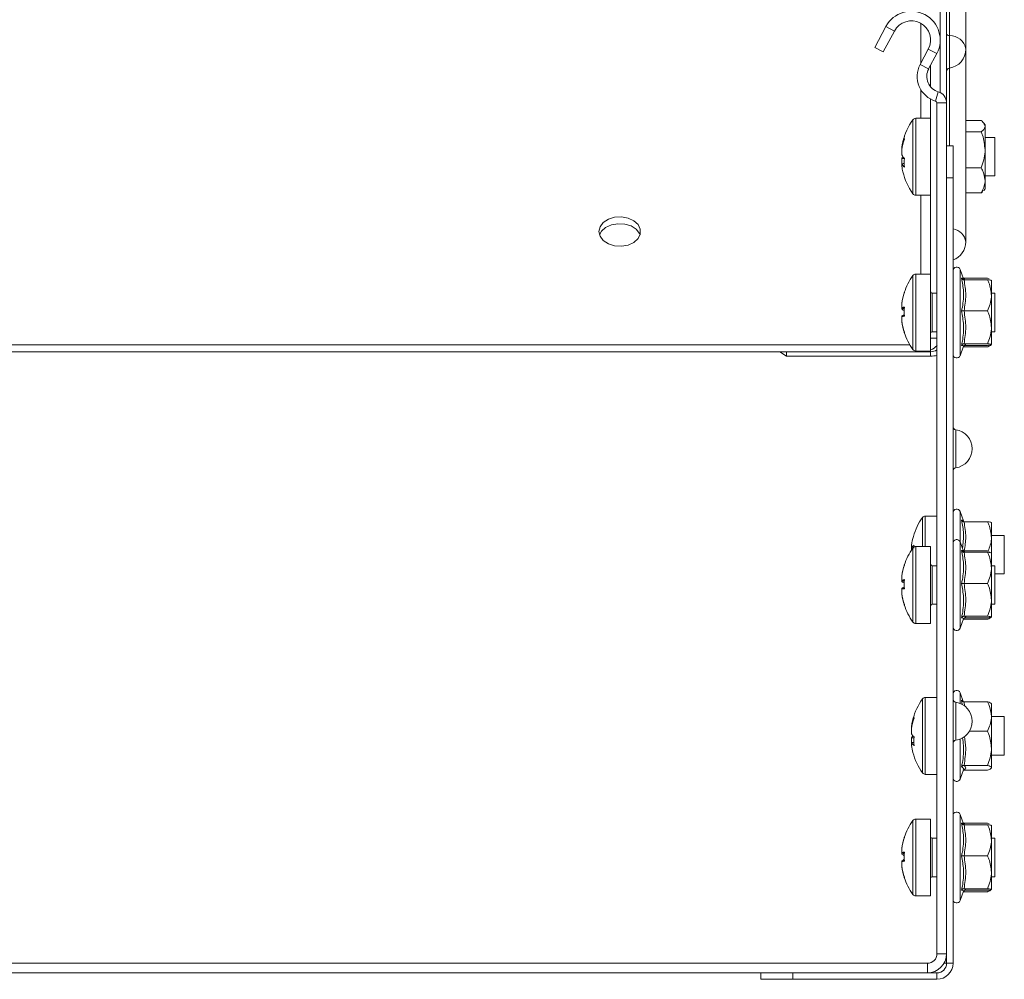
# Model space of a CAD drawing. Header units: millimetres. Extents: x -443 to 4177, y -1458 to 97.
# Tile 24 of 33: x 2546 to 2700, y -390 to -240. Entities that reach past the tile are written whole.
import ezdxf

# ---------------------------------------------------------------- set-up
doc = ezdxf.new("R2010")
doc.units = ezdxf.units.MM

msp = doc.modelspace()

# ---------------------------------------------------------------- linework, layer by layer
at = {"color": 7, "linetype": 'Continuous', "lineweight": 15}
for p, q in [((2690.72, -98.17), (2690.72, -253.11)), ((2689.72, -200.7), (2689.72, -251.5)), ((2693.72, -244.72), (2693.72, -207.04)), ((2679.51, -244.46), (2681.25, -241.19)), ((2680.83, -245.16), (2682.58, -241.9)), ((2680.83, -245.16), (2679.51, -244.46)), ((2687.87, -244.72), (2686.6, -247.1)), ((2689.19, -245.43), (2687.92, -247.81)), ((2693.72, -274.77), (2693.72, -244.72)), ((2688.22, -247.25), (2688.22, -250.6)), ((2688.22, -252.5), (2688.22, -279.81)), ((2689.22, -253.11), (2689.22, -385.81)), ((2690.72, -253.11), (2690.72, -385.81)), ((2688.22, -255.51), (2685.9, -255.51)), ((2693.72, -255.87), (2696.12, -255.87)), ((2696.72, -256.51), (2696.53, -256.27)), ((2696.72, -256.74), (2696.72, -256.51)), ((2693.72, -257.61), (2696.12, -257.61)), ((2696.72, -256.74), (2696.72, -260.43)), ((2698.22, -258.51), (2696.72, -258.51)), ((2698.22, -264.51), (2698.22, -258.51)), ((2683.74, -260.02), (2683.74, -260.43)), ((2683.74, -261.24), (2683.74, -260.45)), ((2691.72, -259.81), (2690.72, -259.81)), ((2691.72, -264.81), (2691.72, -259.81)), ((2696.72, -265.2), (2696.72, -260.43)), ((2683.74, -261.78), (2683.74, -262.57)), ((2683.74, -263), (2683.74, -262.59)), ((2693.72, -263.25), (2696.12, -263.25)), ((2690.72, -264.81), (2691.72, -264.81)), ((2691.72, -387.31), (2691.72, -264.81)), ((2696.72, -264.51), (2698.22, -264.51)), ((2696.72, -266.51), (2696.72, -265.2)), ((2693.72, -267.15), (2696.12, -267.15)), ((2696.53, -266.75), (2696.72, -266.51)), ((2685.9, -267.51), (2688.22, -267.51)), ((2693.36, -280.55), (2692.82, -279.08)), ((2688.22, -279.81), (2685.9, -279.81)), ((2688.22, -291.81), (2688.22, -279.81)), ((2693.44, -280.47), (2697.12, -280.47)), ((2693.44, -280.69), (2697.12, -280.69)), ((2697.12, -280.47), (2697.38, -280.57)), ((2697.72, -280.8), (2697.69, -280.76)), ((2697.72, -280.81), (2697.72, -280.8)), ((2697.72, -280.81), (2697.72, -283.13)), ((2689.22, -282.81), (2688.47, -282.81)), ((2698.22, -282.81), (2697.72, -282.81)), ((2697.72, -288.12), (2697.72, -283.13)), ((2698.22, -288.81), (2698.22, -282.81)), ((2683.74, -284.39), (2683.74, -284.44)), ((2683.74, -285.04), (2683.74, -284.44)), ((2683.74, -285.04), (2683.74, -285.16)), ((2683.74, -285.04), (2684.07, -285.04)), ((2683.74, -285.28), (2683.74, -285.16)), ((2693.44, -285.56), (2697.12, -285.56)), ((2683.74, -286.34), (2683.74, -286.46)), ((2683.74, -287.11), (2683.74, -286.46)), ((2683.74, -287.11), (2683.74, -287.18)), ((2683.74, -287.23), (2683.74, -287.18)), ((2697.72, -290.8), (2697.72, -288.12)), ((2688.47, -288.81), (2689.22, -288.81)), ((2697.72, -288.81), (2698.22, -288.81)), ((2684.99, -290.85), (2395.46, -290.85)), ((2685.9, -291.81), (2688.22, -291.81)), ((2692.82, -292.54), (2693.36, -291.07)), ((2693.31, -291.05), (2693.32, -291.05)), ((2693.32, -291.16), (2693.44, -291.14)), ((2693.44, -290.68), (2697.12, -290.68)), ((2693.44, -290.93), (2697.12, -290.93)), ((2693.44, -291.14), (2697.12, -291.14)), ((2697.72, -290.81), (2697.72, -290.81)), ((2686.72, -291.92), (2392.72, -291.92)), ((2665.72, -292.62), (2664.72, -291.92)), ((2665.72, -291.92), (2688.22, -291.92)), ((2665.72, -291.92), (2665.72, -292.62)), ((2665.72, -292.62), (2688.22, -292.62)), ((2689.22, -317.56), (2687.4, -317.56)), ((2693.36, -318.3), (2692.82, -316.83)), ((2693.44, -318.44), (2697.12, -318.44)), ((2697.72, -318.56), (2697.72, -318.55)), ((2697.72, -318.56), (2697.72, -320.88)), ((2699.72, -320.56), (2697.72, -320.56)), ((2697.72, -323.31), (2697.72, -320.88)), ((2699.72, -326.56), (2699.72, -320.56)), ((2685.24, -322.54), (2685.24, -322.09)), ((2685.24, -322.54), (2685.24, -322.86)), ((2685.24, -322.54), (2685.44, -322.54)), ((2688.22, -322.31), (2685.9, -322.31)), ((2688.22, -334.31), (2688.22, -322.31)), ((2693.36, -323.05), (2692.82, -321.58)), ((2693.44, -322.97), (2697.12, -322.97)), ((2693.44, -323.19), (2697.12, -323.19)), ((2697.12, -322.97), (2697.38, -323.07)), ((2697.72, -323.3), (2697.69, -323.26)), ((2697.72, -323.31), (2697.72, -323.3)), ((2697.72, -323.31), (2697.72, -325.63)), ((2689.22, -325.31), (2688.47, -325.31)), ((2698.22, -325.31), (2697.72, -325.31)), ((2697.72, -330.62), (2697.72, -325.63)), ((2698.22, -331.31), (2698.22, -325.31)), ((2683.74, -326.89), (2683.74, -326.94)), ((2683.74, -327.54), (2683.74, -326.94)), ((2698.22, -326.56), (2699.72, -326.56)), ((2683.74, -327.54), (2683.74, -327.66)), ((2683.74, -327.78), (2683.74, -327.66)), ((2693.44, -328.06), (2697.12, -328.06)), ((2683.74, -328.84), (2683.74, -328.96)), ((2683.74, -329.61), (2683.74, -328.96)), ((2683.74, -329.61), (2683.74, -329.68)), ((2683.74, -329.73), (2683.74, -329.68)), ((2688.47, -331.31), (2689.22, -331.31)), ((2697.72, -333.3), (2697.72, -330.62)), ((2697.72, -331.31), (2698.22, -331.31)), ((2693.44, -333.18), (2697.12, -333.18)), ((2697.72, -333.31), (2697.72, -333.31)), ((2685.9, -334.31), (2688.22, -334.31)), ((2692.82, -335.04), (2693.36, -333.57)), ((2693.31, -333.55), (2693.32, -333.55)), ((2693.32, -333.66), (2693.44, -333.64)), ((2693.44, -333.43), (2697.12, -333.43)), ((2693.44, -333.64), (2697.12, -333.64)), ((2693.33, -346.5), (2692.82, -345.12)), ((2689.22, -345.84), (2687.4, -345.84)), ((2693.44, -346.52), (2697.12, -346.52)), ((2697.72, -346.84), (2697.69, -346.8)), ((2697.72, -348.81), (2697.72, -346.84)), ((2697.72, -353.77), (2697.72, -348.81)), ((2699.72, -348.84), (2697.72, -348.84)), ((2699.72, -354.84), (2699.72, -348.84)), ((2685.24, -350.36), (2685.24, -350.75)), ((2685.24, -351.52), (2685.24, -350.75)), ((2694.29, -351.11), (2697.12, -351.11)), ((2685.24, -352.16), (2685.24, -352.89)), ((2685.24, -353.32), (2685.24, -352.89)), ((2697.72, -356.8), (2697.72, -353.77)), ((2697.72, -354.84), (2699.72, -354.84)), ((2687.4, -357.84), (2689.22, -357.84)), ((2692.82, -358.57), (2693.34, -357.15)), ((2693.33, -357.19), (2693.44, -357.17)), ((2693.44, -356.44), (2697.12, -356.44)), ((2693.44, -357.17), (2697.12, -357.17)), ((2697.69, -356.88), (2697.72, -356.84)), ((2688.22, -364.81), (2685.9, -364.81)), ((2688.22, -376.81), (2688.22, -364.81)), ((2693.36, -365.55), (2692.82, -364.08)), ((2693.44, -365.47), (2693.32, -365.45)), ((2693.44, -365.47), (2697.12, -365.47)), ((2697.12, -365.47), (2697.38, -365.57)), ((2693.44, -365.69), (2697.12, -365.69)), ((2697.72, -365.8), (2697.69, -365.76)), ((2697.72, -365.81), (2697.72, -365.8)), ((2697.72, -365.81), (2697.72, -368.13)), ((2689.22, -367.81), (2688.47, -367.81)), ((2698.22, -367.81), (2697.72, -367.81)), ((2697.72, -373.12), (2697.72, -368.13)), ((2698.22, -373.81), (2698.22, -367.81)), ((2683.74, -369.39), (2683.74, -369.44)), ((2683.74, -370.04), (2683.74, -369.44)), ((2683.74, -370.04), (2683.74, -370.16)), ((2683.74, -370.28), (2683.74, -370.16)), ((2683.74, -371.34), (2683.74, -371.46)), ((2683.74, -372.11), (2683.74, -371.46)), ((2693.44, -370.56), (2697.12, -370.56)), ((2683.74, -372.11), (2683.74, -372.18)), ((2683.74, -372.23), (2683.74, -372.18)), ((2697.72, -375.8), (2697.72, -373.12)), ((2688.47, -373.81), (2689.22, -373.81)), ((2697.72, -373.81), (2698.22, -373.81)), ((2692.82, -377.54), (2693.36, -376.07)), ((2693.31, -376.05), (2693.32, -376.05)), ((2693.32, -376.16), (2693.44, -376.14)), ((2693.44, -375.68), (2697.12, -375.68)), ((2693.44, -375.93), (2697.12, -375.93)), ((2693.44, -376.14), (2697.12, -376.14)), ((2697.72, -375.81), (2697.72, -375.81)), ((2685.9, -376.81), (2688.22, -376.81)), ((2690.72, -387.31), (2690.72, -385.81)), ((2687.72, -387.31), (2393.72, -387.31)), ((2690.32, -387.31), (2690.72, -387.31)), ((2687.72, -388.81), (2393.72, -388.81)), ((2661.72, -388.81), (2661.72, -389.81)), ((2661.72, -389.81), (2666.72, -389.81)), ((2666.72, -389.81), (2666.72, -388.81)), ((2666.72, -389.81), (2689.22, -389.81)), ((2687.72, -388.81), (2689.22, -388.81))]:
    msp.add_line(p, q, dxfattribs=at)
at = {"color": 7, "linetype": 'Continuous', "lineweight": 0}
for p, q in [((2691.15, -208.49), (2691.15, -242.62)), ((2686.72, -246.87), (2686.72, -240.71)), ((2682.58, -241.9), (2681.25, -241.19)), ((2691.15, -242.62), (2691.15, -247.69)), ((2689.19, -245.43), (2687.87, -244.72)), ((2686.6, -247.1), (2687.92, -247.81)), ((2691.15, -247.69), (2691.15, -259.81)), ((2686.72, -255.51), (2686.72, -251.08)), ((2689.43, -251.38), (2689.01, -252.82)), ((2690.72, -253.11), (2689.22, -253.11)), ((2685.46, -267.28), (2685.46, -255.74)), ((2685.9, -267.51), (2685.9, -255.51)), ((2686.72, -279.81), (2686.72, -267.51)), ((2692.82, -279.08), (2692.82, -292.54)), ((2685.46, -291.58), (2685.46, -280.04)), ((2685.9, -291.81), (2685.9, -279.81)), ((2693.44, -280.47), (2693.59, -280.69)), ((2688.47, -282.81), (2688.47, -288.81)), ((2688.22, -289.79), (2689.22, -289.79)), ((2688.47, -288.81), (2688.47, -288.81)), ((2686.72, -291.92), (2686.72, -291.81)), ((2688.22, -291.81), (2688.22, -291.92)), ((2693.46, -290.93), (2693.44, -291.14)), ((2688.22, -292.62), (2688.22, -291.92)), ((2692.15, -310.03), (2692.15, -304.09)), ((2686.96, -322.31), (2686.96, -317.79)), ((2687.4, -322.31), (2687.4, -317.56)), ((2692.82, -316.83), (2692.82, -321.58)), ((2685.46, -334.08), (2685.46, -322.54)), ((2685.9, -334.31), (2685.9, -322.31)), ((2692.82, -321.58), (2692.82, -335.04)), ((2693.44, -322.97), (2693.59, -323.19)), ((2688.47, -325.31), (2688.47, -331.31)), ((2688.47, -331.31), (2688.47, -331.31)), ((2693.46, -333.43), (2693.44, -333.64)), ((2692.82, -345.12), (2692.82, -346.77)), ((2686.96, -357.61), (2686.96, -346.07)), ((2687.4, -357.84), (2687.4, -345.84)), ((2692.15, -352.53), (2692.15, -346.59)), ((2693.17, -346.95), (2693.06, -346.25)), ((2693.44, -346.52), (2693.52, -347.22)), ((2692.82, -352.35), (2692.82, -358.57)), ((2685.46, -376.58), (2685.46, -365.04)), ((2685.9, -376.81), (2685.9, -364.81)), ((2692.82, -364.08), (2692.82, -377.54)), ((2693.44, -365.47), (2693.58, -365.68)), ((2688.47, -367.81), (2688.47, -373.81)), ((2688.47, -373.81), (2688.47, -373.81)), ((2693.46, -375.93), (2693.44, -376.14)), ((2689.22, -385.81), (2690.72, -385.81)), ((2687.72, -388.81), (2687.72, -387.31)), ((2691.72, -387.31), (2690.72, -387.31)), ((2689.22, -388.81), (2689.22, -389.81))]:
    msp.add_line(p, q, dxfattribs=at)
at = {"color": 7, "linetype": 'Continuous', "lineweight": 15, "flags": 128}
for points in [[(2636.47, -273.18), (2636.65, -273.92), (2637.16, -274.59), (2637.95, -275.1), (2638.93, -275.41), (2639.99, -275.47), (2641.03, -275.28), (2641.92, -274.87), (2642.58, -274.27), (2642.93, -273.56), (2642.93, -272.8), (2642.58, -272.08), (2641.92, -271.49), (2641.03, -271.07), (2639.99, -270.89), (2638.93, -270.95), (2637.95, -271.25), (2637.16, -271.77), (2636.65, -272.43), (2636.47, -273.18)], [(2636.56, -273.71), (2636.86, -273.14), (2637.52, -272.55), (2638.42, -272.13), (2639.45, -271.95), (2640.52, -272.01), (2641.5, -272.31), (2642.29, -272.83), (2642.8, -273.49), (2642.89, -273.71)], [(2684.13, -282.73), (2684.12, -282.73), (2684.12, -282.72), (2684.12, -282.71), (2684.12, -282.7), (2684.12, -282.7), (2684.13, -282.69), (2684.14, -282.69)], [(2684.12, -282.71), (2684.12, -282.73), (2684.12, -282.76)], [(2684.12, -286.08), (2684.12, -286.22), (2684.12, -286.39)], [(2687.66, -291.81), (2687.31, -291.87), (2686.72, -291.92)], [(2684.13, -325.23), (2684.12, -325.23), (2684.12, -325.22), (2684.12, -325.21), (2684.12, -325.2), (2684.12, -325.2), (2684.13, -325.19), (2684.14, -325.19)], [(2684.12, -325.22), (2684.12, -325.23), (2684.12, -325.26)], [(2684.12, -328.62), (2684.12, -328.72), (2684.12, -328.84)], [(2684.13, -367.73), (2684.12, -367.73), (2684.12, -367.72), (2684.12, -367.71), (2684.12, -367.7), (2684.12, -367.7), (2684.13, -367.69), (2684.14, -367.69)], [(2684.12, -367.72), (2684.12, -367.73), (2684.12, -367.76)], [(2684.12, -371.12), (2684.12, -371.22), (2684.12, -371.34)]]:
    msp.add_lwpolyline(points, dxfattribs=at)
at = {"color": 7, "linetype": 'Continuous', "lineweight": 15}
for centre, radius, start, end in [((2685.22, -243.31), 4.5, 331.9275, 151.9275), ((2685.22, -243.31), 3, 331.9275, 151.9275), ((2690.72, -244.72), 3, 278.2132, 0), ((2690.13, -248.99), 4, 151.9275, 253.7137), ((2690.13, -248.99), 2.5, 151.9275, 253.7137), ((2691.22, -248.18), 0.5, 98.2132, 180), ((2688.92, -253.11), 1.8, 0, 73.7137), ((2688.92, -253.11), 0.3, 0, 73.7137), ((2693.62, -261.51), 10, 144.7485, 166.3826), ((2685.9, -256.05), 0.54, 90, 144.7485), ((2692.79, -261.31), 9.14, 161.1078, 171.9119), ((2692.79, -261.73), 9.14, 161.1079, 171.9119), ((2685.13, -258.56), 1.01, 167.8218, 192.1782), ((2685.24, -260.51), 1.67, 205.7176, 228.6405), ((2685.01, -262.37), 1.4, 142.2107, 155.3573), ((2685.24, -261.87), 1.67, 205.7166, 228.6416), ((2694.16, -262.44), 10.05, 176.1366, 183.8634), ((2692.76, -261.72), 9.12, 188.0821, 193.6185), ((2693.62, -261.51), 10, 193.6174, 215.2515), ((2685.9, -266.97), 0.54, 215.2515, 270), ((2690.72, -274.77), 3, 289.4712, 0), ((2692.29, -279.28), 0.567, 20, 180), ((2693.62, -285.81), 10, 144.7485, 161.9034), ((2685.9, -280.35), 0.54, 90, 144.7485), ((2688.47, -282.56), 0.25, 180, 270), ((2693.46, -285.72), 9.82, 161.7901, 172.2249), ((2693.61, -285.78), 9.96, 161.9242, 172.286), ((2684.42, -287.59), 2.64, 96.1446, 105.0112), ((2684.42, -282.6), 2.64, 254.9901, 263.852), ((2684.56, -284.31), 1.28, 229.6798, 250.5596), ((2695.15, -285.68), 11.03, 176.313, 183.687), ((2684.56, -287.31), 1.28, 109.4404, 130.3202), ((2684.42, -289.01), 2.64, 96.1428, 105.015), ((2693.61, -285.78), 9.96, 187.714, 198.076), ((2693.61, -285.84), 9.96, 187.7141, 198.0758), ((2693.46, -285.9), 9.82, 187.7751, 198.2098), ((2695.15, -285.94), 11.03, 179.313, 182.3205), ((2684.17, -288.91), 0.0574, 128.0152, 181.7174), ((2693.62, -285.81), 10, 198.0966, 215.2515), ((2688.47, -289.06), 0.25, 90, 180), ((2685.9, -291.27), 0.54, 215.2515, 270), ((2687.21, -289.02), 2.8, 291.2259, 315.9834), ((2688.25, -290.04), 1.88, 269.114, 301.1149), ((2688.24, -289.25), 3.37, 269.7667, 287.0236), ((2692.29, -292.34), 0.567, 180, 340), ((2692.22, -303.59), 0.5, 180, 261.7868), ((2691.72, -307.06), 3, 278.2132, 81.7868), ((2692.22, -310.52), 0.5, 98.2132, 180), ((2695.12, -323.56), 10, 144.7485, 163.4773), ((2687.4, -318.1), 0.54, 90, 144.7485), ((2692.29, -317.03), 0.567, 20, 180), ((2694.54, -323.39), 9.39, 163.4734, 172.0404), ((2693.62, -328.31), 10, 144.7485, 161.9034), ((2686.48, -323.27), 1.44, 125.6204, 149.389), ((2685.9, -322.85), 0.54, 90, 144.7485), ((2695.82, -322.78), 10.21, 176.168, 178.6595), ((2692.29, -321.78), 0.567, 20, 180), ((2693.46, -328.22), 9.82, 161.7902, 172.2248), ((2693.61, -328.28), 9.96, 161.9241, 172.286), ((2688.47, -325.06), 0.25, 180, 270), ((2684.42, -330.09), 2.64, 96.1447, 105.0132), ((2684.42, -325.11), 2.64, 254.9887, 263.8544), ((2684.56, -326.81), 1.28, 229.6803, 250.5582), ((2684.56, -329.81), 1.28, 109.4404, 130.3202), ((2695.15, -328.18), 11.03, 176.313, 183.687), ((2695.14, -328.44), 11.02, 178.5895, 182.3217), ((2684.42, -331.51), 2.64, 96.1466, 105.0113), ((2693.61, -328.28), 9.96, 187.714, 198.0758), ((2693.61, -328.34), 9.96, 187.714, 198.0758), ((2693.46, -328.4), 9.82, 187.7752, 198.2097), ((2684.17, -331.41), 0.0574, 128.0004, 181.7288), ((2693.62, -328.31), 10, 198.0966, 215.2515), ((2688.47, -331.56), 0.25, 90, 180), ((2685.9, -333.77), 0.54, 215.2515, 270), ((2692.29, -334.84), 0.567, 180, 340), ((2692.29, -345.31), 0.567, 20, 180), ((2695.12, -351.84), 10, 144.7485, 164.8947), ((2687.4, -346.38), 0.54, 90, 144.7485), ((2692.22, -346.09), 0.5, 180, 261.7868), ((2691.72, -349.56), 3, 278.2132, 81.7868), ((2694.44, -351.66), 9.29, 161.2678, 171.9877), ((2686.45, -348.87), 0.83, 166.5278, 193.4722), ((2694.44, -352.04), 9.29, 161.2678, 171.9877), ((2686.59, -350.8), 1.53, 208.2764, 231.7513), ((2686.42, -352.78), 1.34, 135.7011, 152.6216), ((2686.59, -352.16), 1.53, 208.2765, 231.7512), ((2695.85, -352.69), 10.23, 176.1708, 183.8292), ((2692.22, -353.02), 0.5, 98.2132, 180), ((2694.42, -352.03), 9.27, 188.008, 195.1091), ((2695.12, -351.84), 10, 195.1053, 215.2515), ((2687.4, -357.3), 0.54, 215.2515, 270), ((2692.29, -358.38), 0.567, 180, 340), ((2692.29, -364.28), 0.567, 20, 180), ((2693.62, -370.81), 10, 144.7485, 161.9034), ((2685.9, -365.35), 0.54, 90, 144.7485), ((2693.46, -370.72), 9.82, 161.7902, 172.2248), ((2693.61, -370.78), 9.96, 161.9241, 172.286), ((2688.47, -367.56), 0.25, 180, 270), ((2684.42, -372.59), 2.64, 96.1458, 105.0118), ((2684.42, -367.61), 2.64, 254.9881, 263.8546), ((2695.15, -370.68), 11.03, 176.313, 183.687), ((2684.56, -369.31), 1.28, 229.6796, 250.5594), ((2684.56, -372.31), 1.28, 109.4405, 130.3204), ((2684.42, -374.01), 2.64, 96.1452, 105.0124), ((2695.14, -370.94), 11.02, 178.5894, 182.3218), ((2693.61, -370.78), 9.96, 187.714, 198.0758), ((2693.61, -370.84), 9.96, 187.714, 198.0758), ((2693.46, -370.9), 9.82, 187.7752, 198.2098), ((2684.17, -373.91), 0.0574, 128.0037, 181.7272), ((2693.62, -370.81), 10, 198.0966, 215.2515), ((2688.47, -374.06), 0.25, 90, 180), ((2685.9, -376.27), 0.54, 215.2515, 270), ((2692.29, -377.34), 0.567, 180, 340), ((2687.72, -385.81), 3, 270, 0), ((2687.72, -385.81), 1.5, 270, 0), ((2689.22, -387.31), 2.5, 270, 0), ((2689.22, -387.31), 1.5, 270, 0)]:
    msp.add_arc(centre, radius, start, end, dxfattribs=at)
at = {"color": 7, "linetype": 'Continuous', "lineweight": 0}
for centre, radius, start, end in [((2691.14, -242.2), 0.422, 189.7798, 271.7578), ((2691.23, -245.15), 2.53, 9.7803, 91.7568), ((2691.36, -275.13), 2.39, 8.6659, 81.3343)]:
    msp.add_arc(centre, radius, start, end, dxfattribs=at)
at = {"color": 7, "linetype": 'Continuous', "lineweight": 15}
for points, knots in [([(2696.12, -255.87), (2696.21, -255.95), (2696.56, -256.22), (2696.65, -256.52), (2696.72, -256.74)], [0, 0, 0, 0, 0.263255, 1, 1, 1, 1]), ([(2696.72, -256.74), (2696.72, -256.79), (2696.7, -257.07), (2696.44, -257.37), (2696.14, -257.6), (2696.12, -257.61)], [0, 0, 0, 0, 0.148486, 0.965571, 1, 1, 1, 1]), ([(2696.72, -260.43), (2696.64, -259.66), (2696.54, -258.69), (2696.19, -257.79), (2696.12, -257.61)], [0, 0, 0, 0, 0.8014605, 1, 1, 1, 1]), ([(2696.12, -263.25), (2696.4, -262.42), (2696.71, -261.49), (2696.72, -260.53), (2696.72, -260.43)], [0, 0, 0, 0, 0.896038, 1, 1, 1, 1]), ([(2683.74, -261.78), (2683.86, -261.79), (2684, -261.79), (2684.13, -261.79), (2684.14, -261.79)], [0, 0, 0, 0, 0.939883, 1, 1, 1, 1]), ([(2684.14, -262.58), (2684.13, -262.58), (2684, -262.58), (2683.86, -262.59), (2683.74, -262.59)], [0, 0, 0, 0, 0.060117, 1, 1, 1, 1]), ([(2696.72, -265.2), (2696.64, -264.66), (2696.54, -264), (2696.19, -263.37), (2696.12, -263.25)], [0, 0, 0, 0, 0.8014606, 1, 1, 1, 1]), ([(2696.12, -267.15), (2696.4, -266.57), (2696.71, -265.93), (2696.72, -265.27), (2696.72, -265.2)], [0, 0, 0, 0, 0.896039, 1, 1, 1, 1]), ([(2696.45, -266.74), (2696.38, -266.87), (2696.3, -267.01), (2696.14, -267.14), (2696.12, -267.15)], [0, 0, 0, 0, 0.926589, 1, 1, 1, 1]), ([(2693.44, -280.69), (2693.4, -280.69), (2693.32, -280.68), (2693.21, -280.62), (2693.12, -280.54), (2693.08, -280.47), (2693.06, -280.43), (2693.06, -280.43)], [0, 0, 0, 0, 0.236179, 0.471408, 0.732468, 0.992088, 1, 1, 1, 1]), ([(2693.44, -280.47), (2693.4, -280.47), (2693.35, -280.47), (2693.31, -280.45), (2693.3, -280.44)], [0, 0, 0, 0, 0.861651, 1, 1, 1, 1]), ([(2693.41, -280.71), (2693.42, -280.71), (2693.44, -280.72), (2693.33, -280.7), (2693.33, -280.58), (2693.33, -280.57)], [0, 0, 0, 0, 0.219309, 0.904193, 1, 1, 1, 1]), ([(2697.72, -283.13), (2697.64, -282.46), (2697.54, -281.62), (2697.19, -280.84), (2697.12, -280.69)], [0, 0, 0, 0, 0.801461, 1, 1, 1, 1]), ([(2697.72, -280.81), (2697.72, -280.81), (2697.7, -280.77), (2697.44, -280.72), (2697.14, -280.69), (2697.12, -280.69)], [0, 0, 0, 0, 0.148485, 0.96557, 1, 1, 1, 1]), ([(2697.12, -285.56), (2697.4, -284.84), (2697.71, -284.04), (2697.72, -283.21), (2697.72, -283.13)], [0, 0, 0, 0, 0.896035, 1, 1, 1, 1]), ([(2684.14, -285.16), (2684.13, -285.16), (2684, -285.16), (2683.86, -285.16), (2683.74, -285.16)], [0, 0, 0, 0, 0.060118, 1, 1, 1, 1]), ([(2693.06, -285.55), (2693.06, -285.55), (2693.08, -285.55), (2693.12, -285.55), (2693.21, -285.56), (2693.32, -285.56), (2693.4, -285.56), (2693.44, -285.56)], [0, 0, 0, 0, 0.007892, 0.26752, 0.528611, 0.763825, 1, 1, 1, 1]), ([(2697.72, -288.12), (2697.64, -287.42), (2697.54, -286.54), (2697.19, -285.72), (2697.12, -285.56)], [0, 0, 0, 0, 0.801464, 1, 1, 1, 1]), ([(2683.74, -286.34), (2683.86, -286.34), (2684, -286.34), (2684.13, -286.34), (2684.14, -286.34)], [0, 0, 0, 0, 0.939882, 1, 1, 1, 1]), ([(2697.12, -290.68), (2697.4, -289.93), (2697.71, -289.09), (2697.72, -288.21), (2697.72, -288.12)], [0, 0, 0, 0, 0.8960376, 1, 1, 1, 1]), ([(2693.06, -290.93), (2693.06, -290.93), (2693.08, -290.89), (2693.12, -290.82), (2693.21, -290.75), (2693.32, -290.69), (2693.4, -290.68), (2693.44, -290.68)], [0, 0, 0, 0, 0.007908, 0.267537, 0.528593, 0.763824, 1, 1, 1, 1]), ([(2697.72, -290.8), (2697.72, -290.8), (2697.7, -290.76), (2697.44, -290.72), (2697.14, -290.68), (2697.12, -290.68)], [0, 0, 0, 0, 0.148483, 0.96557, 1, 1, 1, 1]), ([(2697.12, -290.93), (2697.21, -290.92), (2697.56, -290.88), (2697.65, -290.84), (2697.72, -290.8)], [0, 0, 0, 0, 0.263257, 1, 1, 1, 1]), ([(2697.66, -290.85), (2697.54, -290.95), (2697.41, -291.05), (2697.14, -291.14), (2697.12, -291.14)], [0, 0, 0, 0, 0.95565, 1, 1, 1, 1]), ([(2693.44, -318.44), (2693.4, -318.44), (2693.32, -318.43), (2693.21, -318.37), (2693.12, -318.29), (2693.08, -318.22), (2693.06, -318.18), (2693.06, -318.18)], [0, 0, 0, 0, 0.236175, 0.4714, 0.732458, 0.992082, 1, 1, 1, 1]), ([(2693.41, -318.46), (2693.42, -318.46), (2693.44, -318.47), (2693.33, -318.45), (2693.33, -318.33), (2693.33, -318.32)], [0, 0, 0, 0, 0.219305, 0.904199, 1, 1, 1, 1]), ([(2697.72, -320.88), (2697.64, -320.21), (2697.54, -319.37), (2697.19, -318.59), (2697.12, -318.44)], [0, 0, 0, 0, 0.8014622, 1, 1, 1, 1]), ([(2697.72, -318.56), (2697.72, -318.56), (2697.7, -318.52), (2697.44, -318.47), (2697.14, -318.44), (2697.12, -318.44)], [0, 0, 0, 0, 0.148486, 0.96557, 1, 1, 1, 1]), ([(2697.21, -323), (2697.44, -322.39), (2697.71, -321.69), (2697.72, -320.96), (2697.72, -320.88)], [0, 0, 0, 0, 0.8809564, 1, 1, 1, 1]), ([(2693.44, -323.19), (2693.4, -323.19), (2693.32, -323.18), (2693.21, -323.12), (2693.12, -323.04), (2693.08, -322.97), (2693.06, -322.93), (2693.06, -322.93)], [0, 0, 0, 0, 0.236178, 0.471408, 0.732463, 0.992088, 1, 1, 1, 1]), ([(2693.44, -322.97), (2693.4, -322.97), (2693.35, -322.97), (2693.31, -322.95), (2693.3, -322.94)], [0, 0, 0, 0, 0.861651, 1, 1, 1, 1]), ([(2693.41, -323.21), (2693.42, -323.21), (2693.44, -323.22), (2693.33, -323.2), (2693.33, -323.08), (2693.33, -323.07)], [0, 0, 0, 0, 0.219309, 0.904193, 1, 1, 1, 1]), ([(2697.72, -325.63), (2697.64, -324.96), (2697.54, -324.12), (2697.19, -323.34), (2697.12, -323.19)], [0, 0, 0, 0, 0.801461, 1, 1, 1, 1]), ([(2697.72, -323.31), (2697.72, -323.31), (2697.7, -323.27), (2697.44, -323.22), (2697.14, -323.19), (2697.12, -323.19)], [0, 0, 0, 0, 0.148485, 0.96557, 1, 1, 1, 1]), ([(2697.12, -328.06), (2697.4, -327.34), (2697.71, -326.54), (2697.72, -325.71), (2697.72, -325.63)], [0, 0, 0, 0, 0.896034, 1, 1, 1, 1]), ([(2683.74, -327.54), (2683.86, -327.54), (2684, -327.54), (2684.13, -327.54), (2684.14, -327.54)], [0, 0, 0, 0, 0.939888, 1, 1, 1, 1]), ([(2684.14, -327.66), (2684.13, -327.66), (2684, -327.66), (2683.86, -327.66), (2683.74, -327.66)], [0, 0, 0, 0, 0.060118, 1, 1, 1, 1]), ([(2693.06, -328.05), (2693.06, -328.05), (2693.08, -328.05), (2693.12, -328.05), (2693.21, -328.06), (2693.32, -328.06), (2693.4, -328.06), (2693.44, -328.06)], [0, 0, 0, 0, 0.007893, 0.26752, 0.528611, 0.763825, 1, 1, 1, 1]), ([(2697.72, -330.62), (2697.64, -329.92), (2697.54, -329.04), (2697.19, -328.22), (2697.12, -328.06)], [0, 0, 0, 0, 0.801464, 1, 1, 1, 1]), ([(2683.74, -328.84), (2683.86, -328.84), (2684, -328.84), (2684.13, -328.84), (2684.14, -328.84)], [0, 0, 0, 0, 0.9398822, 1, 1, 1, 1]), ([(2697.12, -333.18), (2697.4, -332.43), (2697.71, -331.59), (2697.72, -330.71), (2697.72, -330.62)], [0, 0, 0, 0, 0.896038, 1, 1, 1, 1]), ([(2693.06, -333.43), (2693.06, -333.43), (2693.08, -333.39), (2693.12, -333.32), (2693.21, -333.25), (2693.32, -333.19), (2693.4, -333.18), (2693.44, -333.18)], [0, 0, 0, 0, 0.007908, 0.267536, 0.528592, 0.763826, 1, 1, 1, 1]), ([(2697.72, -333.3), (2697.72, -333.3), (2697.7, -333.26), (2697.44, -333.22), (2697.14, -333.18), (2697.12, -333.18)], [0, 0, 0, 0, 0.148483, 0.96557, 1, 1, 1, 1]), ([(2697.12, -333.43), (2697.21, -333.42), (2697.56, -333.38), (2697.65, -333.34), (2697.72, -333.3)], [0, 0, 0, 0, 0.263257, 1, 1, 1, 1]), ([(2697.66, -333.35), (2697.54, -333.45), (2697.41, -333.55), (2697.14, -333.64), (2697.12, -333.64)], [0, 0, 0, 0, 0.95565, 1, 1, 1, 1]), ([(2693.44, -346.52), (2693.4, -346.51), (2693.32, -346.5), (2693.21, -346.45), (2693.12, -346.36), (2693.08, -346.29), (2693.06, -346.25), (2693.06, -346.25)], [0, 0, 0, 0, 0.236175, 0.471398, 0.732452, 0.99208, 1, 1, 1, 1]), ([(2697.72, -348.81), (2697.64, -348.18), (2697.54, -347.4), (2697.19, -346.66), (2697.12, -346.52)], [0, 0, 0, 0, 0.801463, 1, 1, 1, 1]), ([(2697.72, -346.88), (2697.72, -346.86), (2697.7, -346.74), (2697.44, -346.62), (2697.14, -346.52), (2697.12, -346.52)], [0, 0, 0, 0, 0.148486, 0.965571, 1, 1, 1, 1]), ([(2697.12, -351.11), (2697.4, -350.43), (2697.71, -349.68), (2697.72, -348.89), (2697.72, -348.81)], [0, 0, 0, 0, 0.896037, 1, 1, 1, 1]), ([(2697.72, -353.77), (2697.64, -353.04), (2697.54, -352.13), (2697.19, -351.28), (2697.12, -351.11)], [0, 0, 0, 0, 0.801461, 1, 1, 1, 1]), ([(2685.24, -352.16), (2685.36, -352.16), (2685.5, -352.17), (2685.63, -352.17), (2685.64, -352.17)], [0, 0, 0, 0, 0.939884, 1, 1, 1, 1]), ([(2685.64, -352.88), (2685.63, -352.88), (2685.5, -352.88), (2685.36, -352.89), (2685.24, -352.89)], [0, 0, 0, 0, 0.0601175, 1, 1, 1, 1]), ([(2697.12, -356.44), (2697.4, -355.65), (2697.71, -354.78), (2697.72, -353.87), (2697.72, -353.77)], [0, 0, 0, 0, 0.896037, 1, 1, 1, 1]), ([(2693.06, -356.67), (2693.06, -356.67), (2693.08, -356.63), (2693.12, -356.57), (2693.21, -356.5), (2693.32, -356.45), (2693.4, -356.44), (2693.44, -356.44)], [0, 0, 0, 0, 0.007914, 0.267544, 0.528599, 0.763825, 1, 1, 1, 1]), ([(2697.72, -356.8), (2697.72, -356.78), (2697.7, -356.66), (2697.44, -356.54), (2697.14, -356.44), (2697.12, -356.44)], [0, 0, 0, 0, 0.148486, 0.9655708, 1, 1, 1, 1]), ([(2697.12, -357.17), (2697.21, -357.14), (2697.56, -357.02), (2697.65, -356.89), (2697.72, -356.8)], [0, 0, 0, 0, 0.263254, 1, 1, 1, 1]), ([(2693.44, -365.69), (2693.4, -365.69), (2693.32, -365.68), (2693.21, -365.62), (2693.12, -365.54), (2693.08, -365.47), (2693.06, -365.43), (2693.06, -365.43)], [0, 0, 0, 0, 0.236178, 0.471407, 0.732463, 0.992084, 1, 1, 1, 1]), ([(2693.41, -365.71), (2693.42, -365.71), (2693.44, -365.72), (2693.33, -365.7), (2693.33, -365.58), (2693.33, -365.57)], [0, 0, 0, 0, 0.219309, 0.904193, 1, 1, 1, 1]), ([(2697.72, -368.13), (2697.64, -367.46), (2697.54, -366.62), (2697.19, -365.84), (2697.12, -365.69)], [0, 0, 0, 0, 0.8014609, 1, 1, 1, 1]), ([(2697.72, -365.81), (2697.72, -365.81), (2697.7, -365.77), (2697.44, -365.72), (2697.14, -365.69), (2697.12, -365.69)], [0, 0, 0, 0, 0.148485, 0.96557, 1, 1, 1, 1]), ([(2697.12, -370.56), (2697.4, -369.84), (2697.71, -369.04), (2697.72, -368.21), (2697.72, -368.13)], [0, 0, 0, 0, 0.896034, 1, 1, 1, 1]), ([(2683.74, -370.04), (2683.86, -370.04), (2684, -370.04), (2684.13, -370.04), (2684.14, -370.04)], [0, 0, 0, 0, 0.9398879, 1, 1, 1, 1]), ([(2684.14, -370.16), (2684.13, -370.16), (2684, -370.16), (2683.86, -370.16), (2683.74, -370.16)], [0, 0, 0, 0, 0.060118, 1, 1, 1, 1]), ([(2683.74, -371.34), (2683.86, -371.34), (2684, -371.34), (2684.13, -371.34), (2684.14, -371.34)], [0, 0, 0, 0, 0.939882, 1, 1, 1, 1]), ([(2693.06, -370.55), (2693.06, -370.55), (2693.08, -370.55), (2693.12, -370.55), (2693.21, -370.56), (2693.32, -370.56), (2693.4, -370.56), (2693.44, -370.56)], [0, 0, 0, 0, 0.007893, 0.26752, 0.528611, 0.763825, 1, 1, 1, 1]), ([(2697.72, -373.12), (2697.64, -372.42), (2697.54, -371.54), (2697.19, -370.72), (2697.12, -370.56)], [0, 0, 0, 0, 0.8014642, 1, 1, 1, 1]), ([(2697.12, -375.68), (2697.4, -374.93), (2697.71, -374.09), (2697.72, -373.21), (2697.72, -373.12)], [0, 0, 0, 0, 0.896038, 1, 1, 1, 1]), ([(2693.06, -375.93), (2693.06, -375.93), (2693.08, -375.89), (2693.12, -375.82), (2693.21, -375.75), (2693.32, -375.69), (2693.4, -375.68), (2693.44, -375.68)], [0, 0, 0, 0, 0.007908, 0.267538, 0.528592, 0.763826, 1, 1, 1, 1]), ([(2697.72, -375.8), (2697.72, -375.8), (2697.7, -375.76), (2697.44, -375.72), (2697.14, -375.68), (2697.12, -375.68)], [0, 0, 0, 0, 0.148483, 0.96557, 1, 1, 1, 1]), ([(2697.12, -375.93), (2697.21, -375.92), (2697.56, -375.88), (2697.65, -375.84), (2697.72, -375.8)], [0, 0, 0, 0, 0.263257, 1, 1, 1, 1]), ([(2697.66, -375.85), (2697.54, -375.95), (2697.41, -376.05), (2697.14, -376.14), (2697.12, -376.14)], [0, 0, 0, 0, 0.95565, 1, 1, 1, 1])]:
    msp.add_open_spline(points, degree=3, knots=knots, dxfattribs=at)
at = {"color": 7, "linetype": 'Continuous', "lineweight": 0}
for points, knots in [([(2693.06, -280.43), (2693.11, -280.44), (2693.28, -280.49), (2693.29, -280.53), (2693.31, -280.56)], [0, 0, 0, 0, 0.254928, 1, 1, 1, 1]), ([(2693.06, -285.55), (2693.1, -285.35), (2693.31, -284.36), (2693.46, -282.63), (2693.19, -281.13), (2693.06, -280.43)], [0, 0, 0, 0, 0.118083, 0.592257, 1, 1, 1, 1]), ([(2693.44, -280.69), (2693.57, -281.49), (2693.84, -283.11), (2693.57, -284.74), (2693.44, -285.56)], [0, 0, 0, 0, 0.492148, 1, 1, 1, 1]), ([(2693.06, -290.93), (2693.1, -290.72), (2693.31, -289.66), (2693.46, -287.84), (2693.19, -286.27), (2693.06, -285.55)], [0, 0, 0, 0, 0.118085, 0.592259, 1, 1, 1, 1]), ([(2693.44, -285.56), (2693.57, -286.4), (2693.84, -288.11), (2693.57, -289.81), (2693.44, -290.68)], [0, 0, 0, 0, 0.492147, 1, 1, 1, 1]), ([(2693.32, -291.05), (2693.33, -291.04), (2693.41, -290.99), (2693.22, -290.95), (2693.06, -290.93)], [0, 0, 0, 0, 0.1959156, 1, 1, 1, 1]), ([(2693.44, -290.68), (2693.57, -290.72), (2693.84, -290.8), (2693.57, -290.89), (2693.44, -290.93)], [0, 0, 0, 0, 0.492146, 1, 1, 1, 1]), ([(2693.06, -318.18), (2693.11, -318.19), (2693.28, -318.24), (2693.29, -318.28), (2693.31, -318.31)], [0, 0, 0, 0, 0.254928, 1, 1, 1, 1]), ([(2693.19, -322.59), (2693.29, -321.82), (2693.47, -320.35), (2693.19, -318.88), (2693.06, -318.18)], [0, 0, 0, 0, 0.525948, 1, 1, 1, 1]), ([(2693.44, -318.44), (2693.57, -319.24), (2693.83, -320.75), (2693.59, -322.26), (2693.47, -322.97)], [0, 0, 0, 0, 0.5289917, 1, 1, 1, 1]), ([(2693.06, -322.93), (2693.11, -322.94), (2693.28, -322.99), (2693.29, -323.03), (2693.31, -323.06)], [0, 0, 0, 0, 0.254928, 1, 1, 1, 1]), ([(2693.06, -328.05), (2693.1, -327.85), (2693.31, -326.86), (2693.46, -325.13), (2693.19, -323.63), (2693.06, -322.93)], [0, 0, 0, 0, 0.118082, 0.592257, 1, 1, 1, 1]), ([(2693.44, -323.19), (2693.57, -323.99), (2693.84, -325.61), (2693.57, -327.24), (2693.44, -328.06)], [0, 0, 0, 0, 0.492148, 1, 1, 1, 1]), ([(2693.06, -333.43), (2693.1, -333.22), (2693.31, -332.16), (2693.46, -330.34), (2693.19, -328.77), (2693.06, -328.05)], [0, 0, 0, 0, 0.1180848, 0.5922596, 1, 1, 1, 1]), ([(2693.44, -328.06), (2693.57, -328.9), (2693.84, -330.61), (2693.57, -332.31), (2693.44, -333.18)], [0, 0, 0, 0, 0.492147, 1, 1, 1, 1]), ([(2693.44, -333.18), (2693.57, -333.22), (2693.84, -333.3), (2693.57, -333.39), (2693.44, -333.43)], [0, 0, 0, 0, 0.492146, 1, 1, 1, 1]), ([(2693.32, -333.55), (2693.33, -333.54), (2693.41, -333.49), (2693.22, -333.45), (2693.06, -333.43)], [0, 0, 0, 0, 0.1959156, 1, 1, 1, 1]), ([(2693.06, -356.67), (2693.1, -356.45), (2693.31, -355.35), (2693.46, -353.82), (2693.26, -352.53), (2693.2, -352.13)], [0, 0, 0, 0, 0.145737, 0.730956, 1, 1, 1, 1]), ([(2693.52, -351.92), (2693.61, -352.53), (2693.82, -354.03), (2693.58, -355.53), (2693.44, -356.44)], [0, 0, 0, 0, 0.400411, 1, 1, 1, 1]), ([(2693.28, -357.13), (2693.32, -357.07), (2693.43, -356.91), (2693.21, -356.76), (2693.06, -356.67)], [0, 0, 0, 0, 0.332196, 1, 1, 1, 1]), ([(2693.44, -356.44), (2693.57, -356.56), (2693.84, -356.8), (2693.57, -357.05), (2693.44, -357.17)], [0, 0, 0, 0, 0.492148, 1, 1, 1, 1]), ([(2693.06, -365.43), (2693.11, -365.44), (2693.28, -365.49), (2693.29, -365.53), (2693.31, -365.56)], [0, 0, 0, 0, 0.254928, 1, 1, 1, 1]), ([(2693.06, -370.55), (2693.1, -370.35), (2693.31, -369.36), (2693.46, -367.63), (2693.19, -366.13), (2693.06, -365.43)], [0, 0, 0, 0, 0.118082, 0.592257, 1, 1, 1, 1]), ([(2693.44, -365.69), (2693.57, -366.49), (2693.84, -368.11), (2693.57, -369.74), (2693.44, -370.56)], [0, 0, 0, 0, 0.492148, 1, 1, 1, 1]), ([(2693.06, -375.93), (2693.1, -375.72), (2693.31, -374.66), (2693.46, -372.84), (2693.19, -371.27), (2693.06, -370.55)], [0, 0, 0, 0, 0.118085, 0.59226, 1, 1, 1, 1]), ([(2693.44, -370.56), (2693.57, -371.4), (2693.84, -373.11), (2693.57, -374.81), (2693.44, -375.68)], [0, 0, 0, 0, 0.492147, 1, 1, 1, 1]), ([(2693.32, -376.05), (2693.33, -376.04), (2693.41, -375.99), (2693.22, -375.95), (2693.06, -375.93)], [0, 0, 0, 0, 0.195916, 1, 1, 1, 1]), ([(2693.44, -375.68), (2693.57, -375.72), (2693.84, -375.8), (2693.57, -375.89), (2693.44, -375.93)], [0, 0, 0, 0, 0.492146, 1, 1, 1, 1])]:
    msp.add_open_spline(points, degree=3, knots=knots, dxfattribs=at)

doc.saveas('drawing.dxf')
